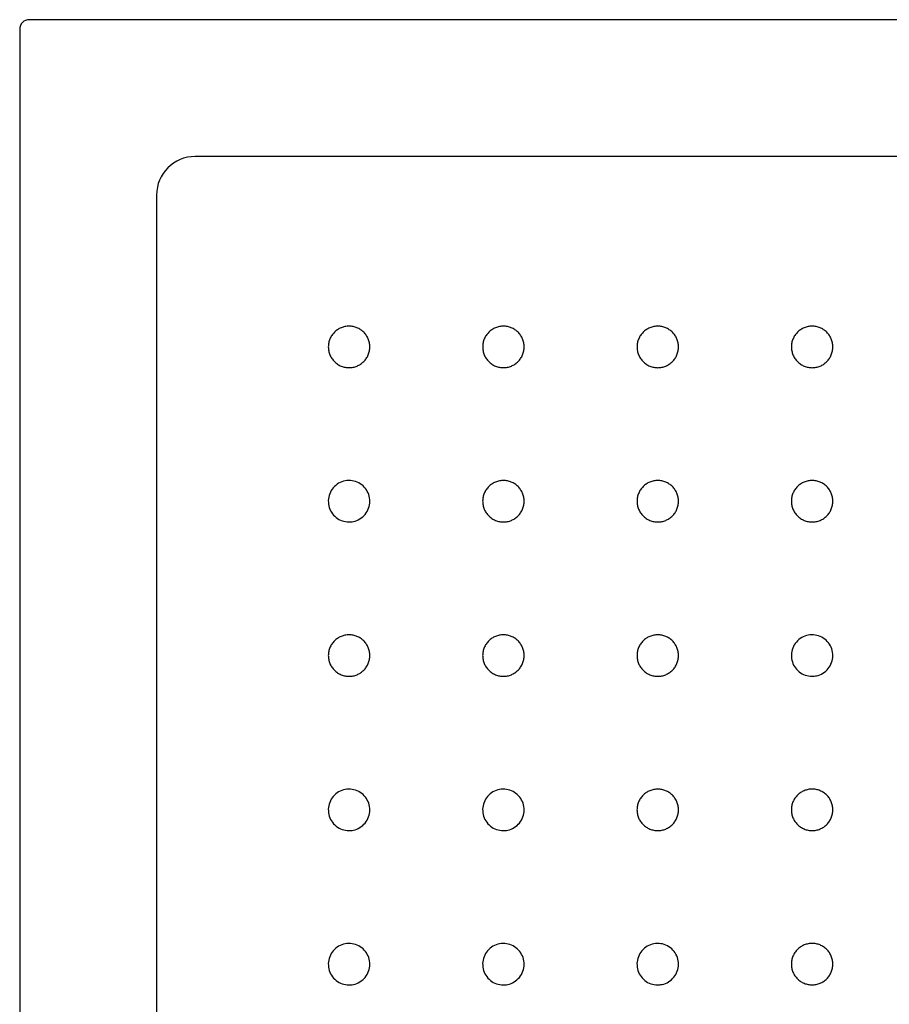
# Model space of a CAD drawing. Header units: millimetres. Extents: x 5596.82 to 5597.72, y 3152.67 to 3153.67.
# Tile 2 of 4: x 5596.82 to 5597.27, y 3153.16 to 3153.67. Entities that reach past the tile are written whole.
import ezdxf

# ---------------------------------------------------------------- set-up
doc = ezdxf.new("R2010")
doc.units = ezdxf.units.MM
doc.layers.add('SANINDUSA', color=3, linetype='Continuous')

msp = doc.modelspace()

# ---------------------------------------------------------------- linework, layer by layer
at = {"layer": 'SANINDUSA'}
for p, q in [((5597.7165, 3153.66878), (5596.8251, 3153.66878)), ((5596.8201, 3153.66378), (5596.8201, 3152.67238)), ((5597.63058, 3153.59784), (5596.91102, 3153.59784)), ((5596.89104, 3153.57786), (5596.89104, 3152.7583))]:
    msp.add_line(p, q, dxfattribs=at)
for centre, major_axis, ratio, start_param, end_param in [((5596.8251, 3153.66378), (0.00354, -0.00354), 0.999695, 2.356347, 3.926839), ((5596.91106, 3153.57782), (0.01417, -0.01417), 0.997933, 2.356803, 3.926382)]:
    msp.add_ellipse(centre, major_axis=major_axis, ratio=ratio, start_param=start_param, end_param=end_param, dxfattribs=at)
for points, knots in [([(5596.9908, 3153.4884), (5596.99009, 3153.4884), (5596.98939, 3153.48847), (5596.98836, 3153.48868), (5596.98802, 3153.48876), (5596.98734, 3153.48896), (5596.98701, 3153.48909), (5596.98603, 3153.48949), (5596.98541, 3153.48982), (5596.98454, 3153.4904), (5596.98425, 3153.49062), (5596.98371, 3153.49107), (5596.98345, 3153.4913), (5596.9827, 3153.49205), (5596.98226, 3153.49259), (5596.98167, 3153.49347), (5596.98148, 3153.49377), (5596.98115, 3153.49439), (5596.98085, 3153.49503), (5596.98062, 3153.49569), (5596.98041, 3153.49636), (5596.98033, 3153.49671), (5596.98012, 3153.49775), (5596.98005, 3153.49844), (5596.98005, 3153.49949), (5596.98007, 3153.49985), (5596.98014, 3153.50055), (5596.98019, 3153.5009), (5596.98039, 3153.50194), (5596.9806, 3153.50261), (5596.981, 3153.50358), (5596.98115, 3153.5039), (5596.98148, 3153.50453), (5596.98166, 3153.50483), (5596.98225, 3153.5057), (5596.98269, 3153.50624), (5596.9837, 3153.50725), (5596.98424, 3153.50769), (5596.98511, 3153.50828), (5596.98541, 3153.50846), (5596.98603, 3153.50879), (5596.98636, 3153.50894), (5596.98733, 3153.50935), (5596.988, 3153.50955), (5596.98938, 3153.50983), (5596.99009, 3153.5099), (5596.9915, 3153.5099), (5596.99219, 3153.50983), (5596.99323, 3153.50963), (5596.99358, 3153.50954), (5596.99425, 3153.50934), (5596.99491, 3153.5091), (5596.99555, 3153.5088), (5596.99617, 3153.50847), (5596.99647, 3153.50829), (5596.99736, 3153.5077), (5596.9979, 3153.50725), (5596.99864, 3153.50651), (5596.99888, 3153.50625), (5596.99933, 3153.5057), (5596.99954, 3153.50542), (5597.00013, 3153.50454), (5597.00046, 3153.50392), (5597.00086, 3153.50295), (5597.00098, 3153.50262), (5597.00119, 3153.50194), (5597.00127, 3153.5016), (5597.00148, 3153.50057), (5597.00155, 3153.49987), (5597.00155, 3153.49881), (5597.00153, 3153.49845), (5597.00146, 3153.49775), (5597.00136, 3153.49706), (5597.00119, 3153.49638), (5597.00099, 3153.49571), (5597.00087, 3153.49537), (5597.00046, 3153.49439), (5597.00013, 3153.49377), (5596.99936, 3153.49261), (5596.9989, 3153.49205), (5596.99791, 3153.49106), (5596.99737, 3153.49061), (5596.99649, 3153.49002), (5596.99619, 3153.48984), (5596.99556, 3153.48951), (5596.99525, 3153.48936), (5596.99428, 3153.48896), (5596.9936, 3153.48875), (5596.99221, 3153.48847), (5596.99151, 3153.4884), (5596.9908, 3153.4884)], [0, 0, 0, 0, 0.03125, 0.03125, 0.046875, 0.046875, 0.0625, 0.0625, 0.09375, 0.09375, 0.109375, 0.109375, 0.125, 0.125, 0.15625, 0.15625, 0.171875, 0.171875, 0.1875, 0.203125, 0.203125, 0.21875, 0.21875, 0.25, 0.25, 0.265625, 0.265625, 0.28125, 0.28125, 0.3125, 0.3125, 0.328125, 0.328125, 0.34375, 0.34375, 0.375, 0.375, 0.40625, 0.40625, 0.421875, 0.421875, 0.4375, 0.4375, 0.46875, 0.46875, 0.5, 0.5, 0.53125, 0.53125, 0.546875, 0.546875, 0.5625, 0.578125, 0.578125, 0.59375, 0.59375, 0.625, 0.625, 0.640625, 0.640625, 0.65625, 0.65625, 0.6875, 0.6875, 0.703125, 0.703125, 0.71875, 0.71875, 0.75, 0.75, 0.765625, 0.765625, 0.78125, 0.796875, 0.796875, 0.8125, 0.8125, 0.84375, 0.84375, 0.875, 0.875, 0.90625, 0.90625, 0.921875, 0.921875, 0.9375, 0.9375, 0.96875, 0.96875, 1, 1, 1, 1]), ([(5597.0708, 3153.4884), (5597.07009, 3153.4884), (5597.06939, 3153.48847), (5597.06836, 3153.48868), (5597.06802, 3153.48876), (5597.06734, 3153.48897), (5597.06701, 3153.48909), (5597.06603, 3153.48949), (5597.06541, 3153.48982), (5597.06454, 3153.49041), (5597.06425, 3153.49062), (5597.0637, 3153.49107), (5597.06344, 3153.49131), (5597.0627, 3153.49205), (5597.06225, 3153.49259), (5597.06166, 3153.49347), (5597.06148, 3153.49378), (5597.06115, 3153.4944), (5597.06085, 3153.49503), (5597.06061, 3153.49569), (5597.06041, 3153.49636), (5597.06032, 3153.49671), (5597.06012, 3153.49775), (5597.06005, 3153.49845), (5597.06005, 3153.4995), (5597.06006, 3153.49985), (5597.06013, 3153.50055), (5597.06018, 3153.5009), (5597.06039, 3153.50194), (5597.06059, 3153.50261), (5597.061, 3153.50359), (5597.06115, 3153.50391), (5597.06148, 3153.50453), (5597.06166, 3153.50483), (5597.06225, 3153.5057), (5597.06269, 3153.50625), (5597.06369, 3153.50725), (5597.06424, 3153.5077), (5597.06511, 3153.50828), (5597.06541, 3153.50846), (5597.06603, 3153.5088), (5597.06635, 3153.50895), (5597.06733, 3153.50935), (5597.068, 3153.50956), (5597.06938, 3153.50983), (5597.07009, 3153.5099), (5597.07149, 3153.5099), (5597.07219, 3153.50984), (5597.07323, 3153.50963), (5597.07358, 3153.50954), (5597.07425, 3153.50934), (5597.07491, 3153.5091), (5597.07554, 3153.5088), (5597.07617, 3153.50847), (5597.07647, 3153.50829), (5597.07735, 3153.5077), (5597.0779, 3153.50726), (5597.07864, 3153.50652), (5597.07888, 3153.50626), (5597.07933, 3153.50571), (5597.07954, 3153.50542), (5597.08012, 3153.50455), (5597.08045, 3153.50393), (5597.08086, 3153.50295), (5597.08098, 3153.50262), (5597.08119, 3153.50194), (5597.08127, 3153.5016), (5597.08148, 3153.50057), (5597.08155, 3153.49987), (5597.08155, 3153.49881), (5597.08153, 3153.49846), (5597.08146, 3153.49776), (5597.08136, 3153.49707), (5597.08119, 3153.49639), (5597.08099, 3153.49571), (5597.08087, 3153.49537), (5597.08046, 3153.4944), (5597.08013, 3153.49378), (5597.07935, 3153.49261), (5597.0789, 3153.49206), (5597.07791, 3153.49106), (5597.07737, 3153.49062), (5597.07649, 3153.49003), (5597.07618, 3153.48985), (5597.07556, 3153.48951), (5597.07525, 3153.48936), (5597.07428, 3153.48896), (5597.0736, 3153.48875), (5597.07221, 3153.48847), (5597.07151, 3153.4884), (5597.0708, 3153.4884)], [0, 0, 0, 0, 0.03125, 0.03125, 0.046875, 0.046875, 0.0625, 0.0625, 0.09375, 0.09375, 0.109375, 0.109375, 0.125, 0.125, 0.15625, 0.15625, 0.171875, 0.171875, 0.1875, 0.203125, 0.203125, 0.21875, 0.21875, 0.25, 0.25, 0.265625, 0.265625, 0.28125, 0.28125, 0.3125, 0.3125, 0.328125, 0.328125, 0.34375, 0.34375, 0.375, 0.375, 0.40625, 0.40625, 0.421875, 0.421875, 0.4375, 0.4375, 0.46875, 0.46875, 0.5, 0.5, 0.53125, 0.53125, 0.546875, 0.546875, 0.5625, 0.578125, 0.578125, 0.59375, 0.59375, 0.625, 0.625, 0.640625, 0.640625, 0.65625, 0.65625, 0.6875, 0.6875, 0.703125, 0.703125, 0.71875, 0.71875, 0.75, 0.75, 0.765625, 0.765625, 0.78125, 0.796875, 0.796875, 0.8125, 0.8125, 0.84375, 0.84375, 0.875, 0.875, 0.90625, 0.90625, 0.921875, 0.921875, 0.9375, 0.9375, 0.96875, 0.96875, 1, 1, 1, 1]), ([(5597.1508, 3153.48839), (5597.15009, 3153.48839), (5597.14939, 3153.48846), (5597.14836, 3153.48866), (5597.14802, 3153.48875), (5597.14734, 3153.48895), (5597.14701, 3153.48907), (5597.14603, 3153.48948), (5597.14541, 3153.48981), (5597.14454, 3153.49039), (5597.14425, 3153.4906), (5597.1437, 3153.49105), (5597.14344, 3153.49129), (5597.1427, 3153.49203), (5597.14225, 3153.49257), (5597.14166, 3153.49346), (5597.14148, 3153.49376), (5597.14115, 3153.49438), (5597.14085, 3153.49502), (5597.14061, 3153.49567), (5597.14041, 3153.49635), (5597.14032, 3153.49669), (5597.14012, 3153.49773), (5597.14005, 3153.49843), (5597.14005, 3153.49948), (5597.14006, 3153.49983), (5597.14013, 3153.50054), (5597.14018, 3153.50089), (5597.14039, 3153.50192), (5597.14059, 3153.50259), (5597.141, 3153.50357), (5597.14115, 3153.50389), (5597.14148, 3153.50451), (5597.14166, 3153.50482), (5597.14225, 3153.50569), (5597.14269, 3153.50623), (5597.14369, 3153.50724), (5597.14424, 3153.50768), (5597.14511, 3153.50827), (5597.14541, 3153.50845), (5597.14603, 3153.50878), (5597.14635, 3153.50893), (5597.14733, 3153.50934), (5597.148, 3153.50954), (5597.14938, 3153.50982), (5597.15009, 3153.50989), (5597.15149, 3153.50989), (5597.15219, 3153.50982), (5597.15323, 3153.50961), (5597.15358, 3153.50953), (5597.15425, 3153.50932), (5597.15491, 3153.50909), (5597.15554, 3153.50879), (5597.15617, 3153.50846), (5597.15647, 3153.50828), (5597.15735, 3153.50769), (5597.1579, 3153.50724), (5597.15864, 3153.5065), (5597.15888, 3153.50624), (5597.15933, 3153.50569), (5597.15954, 3153.50541), (5597.16012, 3153.50453), (5597.16045, 3153.50391), (5597.16086, 3153.50294), (5597.16098, 3153.5026), (5597.16119, 3153.50193), (5597.16127, 3153.50159), (5597.16148, 3153.50056), (5597.16155, 3153.49986), (5597.16155, 3153.4988), (5597.16153, 3153.49844), (5597.16146, 3153.49774), (5597.16136, 3153.49705), (5597.16119, 3153.49637), (5597.16099, 3153.49569), (5597.16087, 3153.49536), (5597.16046, 3153.49438), (5597.16013, 3153.49376), (5597.15935, 3153.4926), (5597.1589, 3153.49204), (5597.15791, 3153.49105), (5597.15737, 3153.4906), (5597.15649, 3153.49001), (5597.15618, 3153.48983), (5597.15556, 3153.4895), (5597.15525, 3153.48935), (5597.15428, 3153.48894), (5597.1536, 3153.48874), (5597.15221, 3153.48846), (5597.15151, 3153.48839), (5597.1508, 3153.48839)], [0, 0, 0, 0, 0.03125, 0.03125, 0.046875, 0.046875, 0.0625, 0.0625, 0.09375, 0.09375, 0.109375, 0.109375, 0.125, 0.125, 0.15625, 0.15625, 0.171875, 0.171875, 0.1875, 0.203125, 0.203125, 0.21875, 0.21875, 0.25, 0.25, 0.265625, 0.265625, 0.28125, 0.28125, 0.3125, 0.3125, 0.328125, 0.328125, 0.34375, 0.34375, 0.375, 0.375, 0.40625, 0.40625, 0.421875, 0.421875, 0.4375, 0.4375, 0.46875, 0.46875, 0.5, 0.5, 0.53125, 0.53125, 0.546875, 0.546875, 0.5625, 0.578125, 0.578125, 0.59375, 0.59375, 0.625, 0.625, 0.640625, 0.640625, 0.65625, 0.65625, 0.6875, 0.6875, 0.703125, 0.703125, 0.71875, 0.71875, 0.75, 0.75, 0.765625, 0.765625, 0.78125, 0.796875, 0.796875, 0.8125, 0.8125, 0.84375, 0.84375, 0.875, 0.875, 0.90625, 0.90625, 0.921875, 0.921875, 0.9375, 0.9375, 0.96875, 0.96875, 1, 1, 1, 1]), ([(5597.2308, 3153.48839), (5597.23009, 3153.48839), (5597.22939, 3153.48846), (5597.22836, 3153.48867), (5597.22802, 3153.48875), (5597.22734, 3153.48896), (5597.22701, 3153.48908), (5597.22603, 3153.48948), (5597.22541, 3153.48981), (5597.22454, 3153.4904), (5597.22425, 3153.49061), (5597.22371, 3153.49106), (5597.22344, 3153.49129), (5597.2227, 3153.49204), (5597.22226, 3153.49258), (5597.22167, 3153.49346), (5597.22148, 3153.49377), (5597.22115, 3153.49439), (5597.22085, 3153.49502), (5597.22062, 3153.49568), (5597.22041, 3153.49635), (5597.22032, 3153.4967), (5597.22012, 3153.49774), (5597.22005, 3153.49844), (5597.22005, 3153.49949), (5597.22006, 3153.49984), (5597.22013, 3153.50054), (5597.22019, 3153.50089), (5597.22039, 3153.50193), (5597.22059, 3153.5026), (5597.221, 3153.50357), (5597.22115, 3153.5039), (5597.22148, 3153.50452), (5597.22166, 3153.50482), (5597.22225, 3153.50569), (5597.22269, 3153.50624), (5597.22369, 3153.50724), (5597.22424, 3153.50769), (5597.22511, 3153.50827), (5597.22541, 3153.50845), (5597.22603, 3153.50878), (5597.22636, 3153.50894), (5597.22733, 3153.50934), (5597.228, 3153.50954), (5597.22938, 3153.50982), (5597.23009, 3153.50989), (5597.2315, 3153.50989), (5597.23219, 3153.50982), (5597.23323, 3153.50962), (5597.23358, 3153.50953), (5597.23425, 3153.50933), (5597.23491, 3153.50909), (5597.23555, 3153.50879), (5597.23617, 3153.50846), (5597.23647, 3153.50828), (5597.23736, 3153.50769), (5597.2379, 3153.50725), (5597.23864, 3153.5065), (5597.23888, 3153.50624), (5597.23933, 3153.5057), (5597.23954, 3153.50541), (5597.24013, 3153.50453), (5597.24046, 3153.50392), (5597.24086, 3153.50294), (5597.24098, 3153.50261), (5597.24119, 3153.50193), (5597.24127, 3153.50159), (5597.24148, 3153.50056), (5597.24155, 3153.49986), (5597.24155, 3153.4988), (5597.24153, 3153.49845), (5597.24146, 3153.49775), (5597.24136, 3153.49705), (5597.24119, 3153.49637), (5597.24099, 3153.4957), (5597.24087, 3153.49536), (5597.24046, 3153.49438), (5597.24013, 3153.49377), (5597.23936, 3153.4926), (5597.2389, 3153.49205), (5597.23791, 3153.49105), (5597.23737, 3153.49061), (5597.23649, 3153.49002), (5597.23619, 3153.48983), (5597.23556, 3153.4895), (5597.23525, 3153.48935), (5597.23428, 3153.48895), (5597.2336, 3153.48874), (5597.23221, 3153.48846), (5597.23151, 3153.48839), (5597.2308, 3153.48839)], [0, 0, 0, 0, 0.03125, 0.03125, 0.046875, 0.046875, 0.0625, 0.0625, 0.09375, 0.09375, 0.109375, 0.109375, 0.125, 0.125, 0.15625, 0.15625, 0.171875, 0.171875, 0.1875, 0.203125, 0.203125, 0.21875, 0.21875, 0.25, 0.25, 0.265625, 0.265625, 0.28125, 0.28125, 0.3125, 0.3125, 0.328125, 0.328125, 0.34375, 0.34375, 0.375, 0.375, 0.40625, 0.40625, 0.421875, 0.421875, 0.4375, 0.4375, 0.46875, 0.46875, 0.5, 0.5, 0.53125, 0.53125, 0.546875, 0.546875, 0.5625, 0.578125, 0.578125, 0.59375, 0.59375, 0.625, 0.625, 0.640625, 0.640625, 0.65625, 0.65625, 0.6875, 0.6875, 0.703125, 0.703125, 0.71875, 0.71875, 0.75, 0.75, 0.765625, 0.765625, 0.78125, 0.796875, 0.796875, 0.8125, 0.8125, 0.84375, 0.84375, 0.875, 0.875, 0.90625, 0.90625, 0.921875, 0.921875, 0.9375, 0.9375, 0.96875, 0.96875, 1, 1, 1, 1]), ([(5596.9908, 3153.40841), (5596.98959, 3153.40852), (5596.98717, 3153.40876), (5596.98396, 3153.41061), (5596.98151, 3153.41334), (5596.98011, 3153.41675), (5596.97992, 3153.42042), (5596.98095, 3153.42395), (5596.98309, 3153.42694), (5596.98611, 3153.42905), (5596.98965, 3153.43005), (5596.99332, 3153.42982), (5596.99671, 3153.42838), (5596.99943, 3153.42591), (5597.00118, 3153.42267), (5597.00175, 3153.41904), (5597.0011, 3153.41542), (5596.99928, 3153.41222), (5596.99651, 3153.40982), (5596.99351, 3153.40858), (5596.99155, 3153.40845), (5596.9908, 3153.40841)], [0, 0, 0, 0, 0.05368, 0.10736, 0.161044, 0.214734, 0.268429, 0.322125, 0.37582, 0.429511, 0.483197, 0.53688, 0.590562, 0.644245, 0.697932, 0.751624, 0.805319, 0.859016, 0.91271, 0.966399, 1, 1, 1, 1]), ([(5597.07079, 3153.40841), (5597.07008, 3153.40841), (5597.06939, 3153.40848), (5597.06836, 3153.40869), (5597.06801, 3153.40877), (5597.06734, 3153.40897), (5597.067, 3153.4091), (5597.06603, 3153.4095), (5597.06541, 3153.40983), (5597.06453, 3153.41041), (5597.06425, 3153.41063), (5597.0637, 3153.41107), (5597.06344, 3153.41131), (5597.0627, 3153.41206), (5597.06225, 3153.4126), (5597.06166, 3153.41348), (5597.06148, 3153.41378), (5597.06115, 3153.4144), (5597.06085, 3153.41504), (5597.06061, 3153.4157), (5597.06041, 3153.41637), (5597.06032, 3153.41671), (5597.06011, 3153.41776), (5597.06004, 3153.41845), (5597.06004, 3153.4195), (5597.06006, 3153.41986), (5597.06013, 3153.42056), (5597.06018, 3153.42091), (5597.06039, 3153.42195), (5597.06059, 3153.42262), (5597.06099, 3153.42359), (5597.06115, 3153.42391), (5597.06148, 3153.42454), (5597.06166, 3153.42484), (5597.06224, 3153.42571), (5597.06269, 3153.42625), (5597.06369, 3153.42726), (5597.06423, 3153.4277), (5597.06511, 3153.42829), (5597.06541, 3153.42847), (5597.06603, 3153.4288), (5597.06635, 3153.42895), (5597.06733, 3153.42936), (5597.068, 3153.42956), (5597.06938, 3153.42984), (5597.07009, 3153.42991), (5597.07149, 3153.42991), (5597.07219, 3153.42984), (5597.07323, 3153.42964), (5597.07357, 3153.42955), (5597.07425, 3153.42935), (5597.07491, 3153.42911), (5597.07554, 3153.42881), (5597.07616, 3153.42848), (5597.07647, 3153.4283), (5597.07735, 3153.42771), (5597.07789, 3153.42726), (5597.07864, 3153.42652), (5597.07887, 3153.42626), (5597.07932, 3153.42572), (5597.07953, 3153.42543), (5597.08012, 3153.42455), (5597.08045, 3153.42394), (5597.08086, 3153.42296), (5597.08098, 3153.42263), (5597.08118, 3153.42195), (5597.08127, 3153.42161), (5597.08147, 3153.42058), (5597.08154, 3153.41988), (5597.08154, 3153.41882), (5597.08153, 3153.41846), (5597.08146, 3153.41777), (5597.08136, 3153.41707), (5597.08119, 3153.41639), (5597.08098, 3153.41572), (5597.08086, 3153.41538), (5597.08046, 3153.4144), (5597.08013, 3153.41379), (5597.07935, 3153.41262), (5597.0789, 3153.41206), (5597.07791, 3153.41107), (5597.07737, 3153.41063), (5597.07649, 3153.41004), (5597.07618, 3153.40985), (5597.07556, 3153.40952), (5597.07524, 3153.40937), (5597.07427, 3153.40897), (5597.0736, 3153.40876), (5597.07221, 3153.40848), (5597.0715, 3153.40841), (5597.07079, 3153.40841)], [0, 0, 0, 0, 0.03125, 0.03125, 0.046875, 0.046875, 0.0625, 0.0625, 0.09375, 0.09375, 0.109375, 0.109375, 0.125, 0.125, 0.15625, 0.15625, 0.171875, 0.171875, 0.1875, 0.203125, 0.203125, 0.21875, 0.21875, 0.25, 0.25, 0.265625, 0.265625, 0.28125, 0.28125, 0.3125, 0.3125, 0.328125, 0.328125, 0.34375, 0.34375, 0.375, 0.375, 0.40625, 0.40625, 0.421875, 0.421875, 0.4375, 0.4375, 0.46875, 0.46875, 0.5, 0.5, 0.53125, 0.53125, 0.546875, 0.546875, 0.5625, 0.578125, 0.578125, 0.59375, 0.59375, 0.625, 0.625, 0.640625, 0.640625, 0.65625, 0.65625, 0.6875, 0.6875, 0.703125, 0.703125, 0.71875, 0.71875, 0.75, 0.75, 0.765625, 0.765625, 0.78125, 0.796875, 0.796875, 0.8125, 0.8125, 0.84375, 0.84375, 0.875, 0.875, 0.90625, 0.90625, 0.921875, 0.921875, 0.9375, 0.9375, 0.96875, 0.96875, 1, 1, 1, 1]), ([(5597.15079, 3153.4084), (5597.15008, 3153.4084), (5597.14939, 3153.40847), (5597.14836, 3153.40868), (5597.14801, 3153.40876), (5597.14734, 3153.40897), (5597.147, 3153.40909), (5597.14603, 3153.40949), (5597.14541, 3153.40982), (5597.14453, 3153.41041), (5597.14425, 3153.41062), (5597.1437, 3153.41107), (5597.14344, 3153.4113), (5597.1427, 3153.41205), (5597.14225, 3153.41259), (5597.14166, 3153.41347), (5597.14148, 3153.41377), (5597.14115, 3153.41439), (5597.14085, 3153.41503), (5597.14061, 3153.41569), (5597.14041, 3153.41636), (5597.14032, 3153.41671), (5597.14011, 3153.41775), (5597.14004, 3153.41844), (5597.14004, 3153.4195), (5597.14006, 3153.41985), (5597.14013, 3153.42055), (5597.14018, 3153.4209), (5597.14039, 3153.42194), (5597.14059, 3153.42261), (5597.14099, 3153.42358), (5597.14115, 3153.4239), (5597.14148, 3153.42453), (5597.14166, 3153.42483), (5597.14224, 3153.4257), (5597.14269, 3153.42625), (5597.14369, 3153.42725), (5597.14423, 3153.4277), (5597.14511, 3153.42828), (5597.14541, 3153.42846), (5597.14603, 3153.42879), (5597.14635, 3153.42895), (5597.14733, 3153.42935), (5597.148, 3153.42955), (5597.14938, 3153.42983), (5597.15009, 3153.4299), (5597.15149, 3153.4299), (5597.15219, 3153.42983), (5597.15323, 3153.42963), (5597.15357, 3153.42954), (5597.15425, 3153.42934), (5597.15491, 3153.4291), (5597.15554, 3153.4288), (5597.15616, 3153.42847), (5597.15647, 3153.42829), (5597.15735, 3153.4277), (5597.15789, 3153.42726), (5597.15864, 3153.42651), (5597.15887, 3153.42625), (5597.15932, 3153.42571), (5597.15953, 3153.42542), (5597.16012, 3153.42455), (5597.16045, 3153.42393), (5597.16086, 3153.42295), (5597.16098, 3153.42262), (5597.16118, 3153.42194), (5597.16127, 3153.4216), (5597.16147, 3153.42057), (5597.16154, 3153.41987), (5597.16155, 3153.41881), (5597.16153, 3153.41846), (5597.16146, 3153.41776), (5597.16136, 3153.41706), (5597.16119, 3153.41638), (5597.16098, 3153.41571), (5597.16086, 3153.41537), (5597.16046, 3153.4144), (5597.16013, 3153.41378), (5597.15935, 3153.41261), (5597.1589, 3153.41206), (5597.15791, 3153.41106), (5597.15737, 3153.41062), (5597.15649, 3153.41003), (5597.15618, 3153.40984), (5597.15556, 3153.40951), (5597.15524, 3153.40936), (5597.15427, 3153.40896), (5597.1536, 3153.40875), (5597.15221, 3153.40847), (5597.1515, 3153.4084), (5597.15079, 3153.4084)], [0, 0, 0, 0, 0.03125, 0.03125, 0.046875, 0.046875, 0.0625, 0.0625, 0.09375, 0.09375, 0.109375, 0.109375, 0.125, 0.125, 0.15625, 0.15625, 0.171875, 0.171875, 0.1875, 0.203125, 0.203125, 0.21875, 0.21875, 0.25, 0.25, 0.265625, 0.265625, 0.28125, 0.28125, 0.3125, 0.3125, 0.328125, 0.328125, 0.34375, 0.34375, 0.375, 0.375, 0.40625, 0.40625, 0.421875, 0.421875, 0.4375, 0.4375, 0.46875, 0.46875, 0.5, 0.5, 0.53125, 0.53125, 0.546875, 0.546875, 0.5625, 0.578125, 0.578125, 0.59375, 0.59375, 0.625, 0.625, 0.640625, 0.640625, 0.65625, 0.65625, 0.6875, 0.6875, 0.703125, 0.703125, 0.71875, 0.71875, 0.75, 0.75, 0.765625, 0.765625, 0.78125, 0.796875, 0.796875, 0.8125, 0.8125, 0.84375, 0.84375, 0.875, 0.875, 0.90625, 0.90625, 0.921875, 0.921875, 0.9375, 0.9375, 0.96875, 0.96875, 1, 1, 1, 1]), ([(5597.2308, 3153.40841), (5597.23009, 3153.40841), (5597.22939, 3153.40848), (5597.22836, 3153.40869), (5597.22802, 3153.40877), (5597.22734, 3153.40897), (5597.22701, 3153.40909), (5597.22603, 3153.4095), (5597.22541, 3153.40983), (5597.22454, 3153.41041), (5597.22425, 3153.41063), (5597.2237, 3153.41107), (5597.22344, 3153.41131), (5597.2227, 3153.41205), (5597.22225, 3153.4126), (5597.22166, 3153.41348), (5597.22148, 3153.41378), (5597.22115, 3153.4144), (5597.22085, 3153.41504), (5597.22061, 3153.4157), (5597.22041, 3153.41637), (5597.22032, 3153.41671), (5597.22012, 3153.41775), (5597.22005, 3153.41845), (5597.22005, 3153.4195), (5597.22006, 3153.41985), (5597.22013, 3153.42056), (5597.22018, 3153.42091), (5597.22039, 3153.42194), (5597.22059, 3153.42261), (5597.221, 3153.42359), (5597.22115, 3153.42391), (5597.22148, 3153.42454), (5597.22166, 3153.42484), (5597.22225, 3153.42571), (5597.22269, 3153.42625), (5597.22369, 3153.42726), (5597.22424, 3153.4277), (5597.22511, 3153.42829), (5597.22541, 3153.42847), (5597.22603, 3153.4288), (5597.22636, 3153.42895), (5597.22733, 3153.42936), (5597.228, 3153.42956), (5597.22938, 3153.42984), (5597.23009, 3153.42991), (5597.2315, 3153.42991), (5597.23219, 3153.42984), (5597.23323, 3153.42963), (5597.23358, 3153.42955), (5597.23425, 3153.42934), (5597.23491, 3153.42911), (5597.23555, 3153.42881), (5597.23617, 3153.42848), (5597.23647, 3153.4283), (5597.23735, 3153.42771), (5597.2379, 3153.42726), (5597.23864, 3153.42652), (5597.23888, 3153.42626), (5597.23933, 3153.42571), (5597.23954, 3153.42543), (5597.24012, 3153.42455), (5597.24046, 3153.42393), (5597.24086, 3153.42296), (5597.24098, 3153.42262), (5597.24119, 3153.42195), (5597.24127, 3153.42161), (5597.24148, 3153.42058), (5597.24155, 3153.41988), (5597.24155, 3153.41882), (5597.24153, 3153.41846), (5597.24146, 3153.41776), (5597.24136, 3153.41707), (5597.24119, 3153.41639), (5597.24099, 3153.41572), (5597.24087, 3153.41538), (5597.24046, 3153.4144), (5597.24013, 3153.41378), (5597.23936, 3153.41262), (5597.2389, 3153.41206), (5597.23791, 3153.41107), (5597.23737, 3153.41062), (5597.23649, 3153.41003), (5597.23618, 3153.40985), (5597.23556, 3153.40952), (5597.23525, 3153.40937), (5597.23428, 3153.40897), (5597.2336, 3153.40876), (5597.23221, 3153.40848), (5597.23151, 3153.40841), (5597.2308, 3153.40841)], [0, 0, 0, 0, 0.03125, 0.03125, 0.046875, 0.046875, 0.0625, 0.0625, 0.09375, 0.09375, 0.109375, 0.109375, 0.125, 0.125, 0.15625, 0.15625, 0.171875, 0.171875, 0.1875, 0.203125, 0.203125, 0.21875, 0.21875, 0.25, 0.25, 0.265625, 0.265625, 0.28125, 0.28125, 0.3125, 0.3125, 0.328125, 0.328125, 0.34375, 0.34375, 0.375, 0.375, 0.40625, 0.40625, 0.421875, 0.421875, 0.4375, 0.4375, 0.46875, 0.46875, 0.5, 0.5, 0.53125, 0.53125, 0.546875, 0.546875, 0.5625, 0.578125, 0.578125, 0.59375, 0.59375, 0.625, 0.625, 0.640625, 0.640625, 0.65625, 0.65625, 0.6875, 0.6875, 0.703125, 0.703125, 0.71875, 0.71875, 0.75, 0.75, 0.765625, 0.765625, 0.78125, 0.796875, 0.796875, 0.8125, 0.8125, 0.84375, 0.84375, 0.875, 0.875, 0.90625, 0.90625, 0.921875, 0.921875, 0.9375, 0.9375, 0.96875, 0.96875, 1, 1, 1, 1]), ([(5596.9908, 3153.32841), (5596.99009, 3153.32841), (5596.98939, 3153.32848), (5596.98836, 3153.32868), (5596.98802, 3153.32877), (5596.98734, 3153.32897), (5596.98701, 3153.32909), (5596.98603, 3153.3295), (5596.98541, 3153.32983), (5596.98454, 3153.33041), (5596.98425, 3153.33062), (5596.98371, 3153.33107), (5596.98345, 3153.33131), (5596.9827, 3153.33205), (5596.98226, 3153.3326), (5596.98167, 3153.33348), (5596.98148, 3153.33378), (5596.98115, 3153.3344), (5596.98085, 3153.33504), (5596.98062, 3153.3357), (5596.98041, 3153.33637), (5596.98033, 3153.33671), (5596.98012, 3153.33775), (5596.98005, 3153.33845), (5596.98005, 3153.3395), (5596.98007, 3153.33985), (5596.98014, 3153.34056), (5596.98019, 3153.34091), (5596.98039, 3153.34194), (5596.9806, 3153.34261), (5596.981, 3153.34359), (5596.98115, 3153.34391), (5596.98148, 3153.34454), (5596.98167, 3153.34484), (5596.98225, 3153.34571), (5596.98269, 3153.34625), (5596.9837, 3153.34726), (5596.98424, 3153.3477), (5596.98511, 3153.34829), (5596.98541, 3153.34847), (5596.98603, 3153.3488), (5596.98636, 3153.34895), (5596.98733, 3153.34936), (5596.988, 3153.34956), (5596.98938, 3153.34984), (5596.99009, 3153.34991), (5596.9915, 3153.34991), (5596.99219, 3153.34984), (5596.99323, 3153.34963), (5596.99358, 3153.34955), (5596.99425, 3153.34934), (5596.99491, 3153.34911), (5596.99555, 3153.34881), (5596.99617, 3153.34848), (5596.99647, 3153.3483), (5596.99736, 3153.34771), (5596.9979, 3153.34726), (5596.99864, 3153.34652), (5596.99888, 3153.34626), (5596.99933, 3153.34571), (5596.99954, 3153.34543), (5597.00012, 3153.34455), (5597.00046, 3153.34393), (5597.00086, 3153.34296), (5597.00098, 3153.34262), (5597.00119, 3153.34195), (5597.00127, 3153.34161), (5597.00148, 3153.34058), (5597.00155, 3153.33988), (5597.00155, 3153.33881), (5597.00153, 3153.33846), (5597.00146, 3153.33776), (5597.00136, 3153.33707), (5597.00119, 3153.33639), (5597.00099, 3153.33571), (5597.00087, 3153.33538), (5597.00046, 3153.3344), (5597.00013, 3153.33378), (5596.99936, 3153.33261), (5596.9989, 3153.33206), (5596.99791, 3153.33107), (5596.99737, 3153.33062), (5596.99649, 3153.33003), (5596.99618, 3153.32985), (5596.99556, 3153.32952), (5596.99525, 3153.32937), (5596.99428, 3153.32896), (5596.9936, 3153.32876), (5596.99221, 3153.32848), (5596.99151, 3153.32841), (5596.9908, 3153.32841)], [0, 0, 0, 0, 0.03125, 0.03125, 0.046875, 0.046875, 0.0625, 0.0625, 0.09375, 0.09375, 0.109375, 0.109375, 0.125, 0.125, 0.15625, 0.15625, 0.171875, 0.171875, 0.1875, 0.203125, 0.203125, 0.21875, 0.21875, 0.25, 0.25, 0.265625, 0.265625, 0.28125, 0.28125, 0.3125, 0.3125, 0.328125, 0.328125, 0.34375, 0.34375, 0.375, 0.375, 0.40625, 0.40625, 0.421875, 0.421875, 0.4375, 0.4375, 0.46875, 0.46875, 0.5, 0.5, 0.53125, 0.53125, 0.546875, 0.546875, 0.5625, 0.578125, 0.578125, 0.59375, 0.59375, 0.625, 0.625, 0.640625, 0.640625, 0.65625, 0.65625, 0.6875, 0.6875, 0.703125, 0.703125, 0.71875, 0.71875, 0.75, 0.75, 0.765625, 0.765625, 0.78125, 0.796875, 0.796875, 0.8125, 0.8125, 0.84375, 0.84375, 0.875, 0.875, 0.90625, 0.90625, 0.921875, 0.921875, 0.9375, 0.9375, 0.96875, 0.96875, 1, 1, 1, 1]), ([(5597.07079, 3153.32842), (5597.07008, 3153.32842), (5597.06938, 3153.32848), (5597.06835, 3153.32869), (5597.06801, 3153.32877), (5597.06734, 3153.32898), (5597.067, 3153.3291), (5597.06602, 3153.3295), (5597.06541, 3153.32983), (5597.06453, 3153.33042), (5597.06425, 3153.33063), (5597.0637, 3153.33108), (5597.06344, 3153.33132), (5597.06269, 3153.33206), (5597.06225, 3153.3326), (5597.06166, 3153.33348), (5597.06148, 3153.33379), (5597.06114, 3153.33441), (5597.06084, 3153.33504), (5597.06061, 3153.3357), (5597.0604, 3153.33637), (5597.06032, 3153.33672), (5597.06011, 3153.33776), (5597.06004, 3153.33846), (5597.06004, 3153.33951), (5597.06006, 3153.33986), (5597.06013, 3153.34056), (5597.06018, 3153.34092), (5597.06038, 3153.34195), (5597.06059, 3153.34262), (5597.06099, 3153.3436), (5597.06114, 3153.34392), (5597.06148, 3153.34454), (5597.06166, 3153.34484), (5597.06224, 3153.34572), (5597.06268, 3153.34626), (5597.06369, 3153.34726), (5597.06423, 3153.34771), (5597.0651, 3153.34829), (5597.0654, 3153.34847), (5597.06603, 3153.34881), (5597.06635, 3153.34896), (5597.06733, 3153.34936), (5597.068, 3153.34957), (5597.06937, 3153.34984), (5597.07009, 3153.34991), (5597.07149, 3153.34991), (5597.07219, 3153.34985), (5597.07322, 3153.34964), (5597.07357, 3153.34956), (5597.07424, 3153.34935), (5597.0749, 3153.34912), (5597.07554, 3153.34882), (5597.07616, 3153.34849), (5597.07646, 3153.3483), (5597.07735, 3153.34771), (5597.07789, 3153.34727), (5597.07863, 3153.34653), (5597.07887, 3153.34627), (5597.07932, 3153.34572), (5597.07953, 3153.34544), (5597.08012, 3153.34456), (5597.08045, 3153.34394), (5597.08085, 3153.34297), (5597.08097, 3153.34263), (5597.08118, 3153.34196), (5597.08126, 3153.34161), (5597.08147, 3153.34058), (5597.08154, 3153.33989), (5597.08154, 3153.33882), (5597.08152, 3153.33847), (5597.08146, 3153.33777), (5597.08135, 3153.33708), (5597.08118, 3153.3364), (5597.08098, 3153.33572), (5597.08086, 3153.33539), (5597.08046, 3153.33441), (5597.08013, 3153.33379), (5597.07935, 3153.33262), (5597.07889, 3153.33207), (5597.0779, 3153.33107), (5597.07736, 3153.33063), (5597.07648, 3153.33004), (5597.07618, 3153.32986), (5597.07556, 3153.32952), (5597.07524, 3153.32937), (5597.07427, 3153.32897), (5597.0736, 3153.32876), (5597.0722, 3153.32849), (5597.0715, 3153.32842), (5597.07079, 3153.32842)], [0, 0, 0, 0, 0.03125, 0.03125, 0.046875, 0.046875, 0.0625, 0.0625, 0.09375, 0.09375, 0.109375, 0.109375, 0.125, 0.125, 0.15625, 0.15625, 0.171875, 0.171875, 0.1875, 0.203125, 0.203125, 0.21875, 0.21875, 0.25, 0.25, 0.265625, 0.265625, 0.28125, 0.28125, 0.3125, 0.3125, 0.328125, 0.328125, 0.34375, 0.34375, 0.375, 0.375, 0.40625, 0.40625, 0.421875, 0.421875, 0.4375, 0.4375, 0.46875, 0.46875, 0.5, 0.5, 0.53125, 0.53125, 0.546875, 0.546875, 0.5625, 0.578125, 0.578125, 0.59375, 0.59375, 0.625, 0.625, 0.640625, 0.640625, 0.65625, 0.65625, 0.6875, 0.6875, 0.703125, 0.703125, 0.71875, 0.71875, 0.75, 0.75, 0.765625, 0.765625, 0.78125, 0.796875, 0.796875, 0.8125, 0.8125, 0.84375, 0.84375, 0.875, 0.875, 0.90625, 0.90625, 0.921875, 0.921875, 0.9375, 0.9375, 0.96875, 0.96875, 1, 1, 1, 1]), ([(5597.15079, 3153.32842), (5597.15008, 3153.32842), (5597.14938, 3153.32848), (5597.14835, 3153.32869), (5597.14801, 3153.32877), (5597.14734, 3153.32898), (5597.147, 3153.3291), (5597.14602, 3153.3295), (5597.14541, 3153.32983), (5597.14453, 3153.33042), (5597.14424, 3153.33063), (5597.1437, 3153.33108), (5597.14344, 3153.33131), (5597.14269, 3153.33206), (5597.14225, 3153.3326), (5597.14166, 3153.33348), (5597.14147, 3153.33379), (5597.14114, 3153.33441), (5597.14084, 3153.33504), (5597.14061, 3153.3357), (5597.1404, 3153.33637), (5597.14031, 3153.33672), (5597.14011, 3153.33776), (5597.14004, 3153.33846), (5597.14004, 3153.33951), (5597.14006, 3153.33986), (5597.14013, 3153.34056), (5597.14018, 3153.34091), (5597.14038, 3153.34195), (5597.14059, 3153.34262), (5597.14099, 3153.34359), (5597.14114, 3153.34392), (5597.14147, 3153.34454), (5597.14165, 3153.34484), (5597.14224, 3153.34571), (5597.14268, 3153.34626), (5597.14369, 3153.34726), (5597.14423, 3153.34771), (5597.1451, 3153.34829), (5597.1454, 3153.34847), (5597.14603, 3153.34881), (5597.14635, 3153.34896), (5597.14732, 3153.34936), (5597.14799, 3153.34957), (5597.14937, 3153.34984), (5597.15008, 3153.34991), (5597.15149, 3153.34991), (5597.15218, 3153.34985), (5597.15322, 3153.34964), (5597.15357, 3153.34955), (5597.15424, 3153.34935), (5597.1549, 3153.34911), (5597.15554, 3153.34882), (5597.15616, 3153.34849), (5597.15646, 3153.3483), (5597.15735, 3153.34771), (5597.15789, 3153.34727), (5597.15863, 3153.34653), (5597.15887, 3153.34627), (5597.15932, 3153.34572), (5597.15953, 3153.34543), (5597.16012, 3153.34456), (5597.16045, 3153.34394), (5597.16085, 3153.34297), (5597.16097, 3153.34263), (5597.16118, 3153.34196), (5597.16126, 3153.34161), (5597.16147, 3153.34058), (5597.16154, 3153.33989), (5597.16154, 3153.33882), (5597.16152, 3153.33847), (5597.16146, 3153.33777), (5597.16135, 3153.33708), (5597.16118, 3153.3364), (5597.16098, 3153.33572), (5597.16086, 3153.33539), (5597.16046, 3153.33441), (5597.16013, 3153.33379), (5597.15935, 3153.33262), (5597.15889, 3153.33207), (5597.1579, 3153.33107), (5597.15736, 3153.33063), (5597.15648, 3153.33004), (5597.15618, 3153.32986), (5597.15556, 3153.32952), (5597.15524, 3153.32937), (5597.15427, 3153.32897), (5597.15359, 3153.32876), (5597.1522, 3153.32849), (5597.1515, 3153.32842), (5597.15079, 3153.32842)], [0, 0, 0, 0, 0.03125, 0.03125, 0.046875, 0.046875, 0.0625, 0.0625, 0.09375, 0.09375, 0.109375, 0.109375, 0.125, 0.125, 0.15625, 0.15625, 0.171875, 0.171875, 0.1875, 0.203125, 0.203125, 0.21875, 0.21875, 0.25, 0.25, 0.265625, 0.265625, 0.28125, 0.28125, 0.3125, 0.3125, 0.328125, 0.328125, 0.34375, 0.34375, 0.375, 0.375, 0.40625, 0.40625, 0.421875, 0.421875, 0.4375, 0.4375, 0.46875, 0.46875, 0.5, 0.5, 0.53125, 0.53125, 0.546875, 0.546875, 0.5625, 0.578125, 0.578125, 0.59375, 0.59375, 0.625, 0.625, 0.640625, 0.640625, 0.65625, 0.65625, 0.6875, 0.6875, 0.703125, 0.703125, 0.71875, 0.71875, 0.75, 0.75, 0.765625, 0.765625, 0.78125, 0.796875, 0.796875, 0.8125, 0.8125, 0.84375, 0.84375, 0.875, 0.875, 0.90625, 0.90625, 0.921875, 0.921875, 0.9375, 0.9375, 0.96875, 0.96875, 1, 1, 1, 1]), ([(5597.2308, 3153.32843), (5597.22959, 3153.32855), (5597.22717, 3153.32878), (5597.22395, 3153.33064), (5597.2215, 3153.33336), (5597.22011, 3153.33677), (5597.21991, 3153.34044), (5597.22095, 3153.34397), (5597.22309, 3153.34696), (5597.2261, 3153.34907), (5597.22964, 3153.35007), (5597.23332, 3153.34984), (5597.2367, 3153.3484), (5597.23943, 3153.34593), (5597.24117, 3153.34269), (5597.24175, 3153.33906), (5597.2411, 3153.33544), (5597.23928, 3153.33224), (5597.2365, 3153.32984), (5597.23351, 3153.3286), (5597.23155, 3153.32847), (5597.2308, 3153.32843)], [0, 0, 0, 0, 0.053696, 0.107391, 0.161081, 0.214765, 0.268445, 0.322126, 0.375812, 0.429502, 0.483196, 0.536892, 0.590587, 0.644279, 0.697965, 0.751648, 0.805329, 0.859011, 0.912698, 0.96639, 1, 1, 1, 1]), ([(5596.9908, 3153.24841), (5596.98959, 3153.24853), (5596.98718, 3153.24876), (5596.98396, 3153.25062), (5596.98151, 3153.25335), (5596.98011, 3153.25675), (5596.97992, 3153.26043), (5596.98095, 3153.26396), (5596.9831, 3153.26695), (5596.98611, 3153.26906), (5596.98965, 3153.27005), (5596.99332, 3153.26982), (5596.99671, 3153.26839), (5596.99943, 3153.26591), (5597.00117, 3153.26268), (5597.00175, 3153.25904), (5597.0011, 3153.25542), (5596.99928, 3153.25222), (5596.99651, 3153.24982), (5596.99351, 3153.24858), (5596.99155, 3153.24846), (5596.9908, 3153.24841)], [0, 0, 0, 0, 0.053668, 0.107338, 0.161019, 0.214714, 0.26842, 0.322128, 0.375831, 0.429521, 0.4832, 0.536872, 0.590544, 0.644222, 0.697911, 0.751611, 0.805317, 0.859023, 0.912722, 0.966406, 1, 1, 1, 1]), ([(5597.07079, 3153.24842), (5597.06958, 3153.24853), (5597.06716, 3153.24877), (5597.06394, 3153.25062), (5597.0615, 3153.25335), (5597.0601, 3153.25676), (5597.05991, 3153.26043), (5597.06094, 3153.26396), (5597.06308, 3153.26695), (5597.06609, 3153.26906), (5597.06963, 3153.27006), (5597.07331, 3153.26983), (5597.07669, 3153.2684), (5597.07941, 3153.26592), (5597.08116, 3153.26269), (5597.08174, 3153.25905), (5597.08109, 3153.25543), (5597.07927, 3153.25223), (5597.0765, 3153.24983), (5597.0735, 3153.24859), (5597.07154, 3153.24846), (5597.07079, 3153.24842)], [0, 0, 0, 0, 0.053678, 0.107354, 0.161028, 0.214708, 0.268397, 0.322094, 0.375795, 0.429494, 0.483188, 0.536875, 0.590556, 0.644233, 0.697912, 0.751595, 0.805287, 0.858986, 0.912688, 0.966387, 1, 1, 1, 1]), ([(5597.15079, 3153.24843), (5597.15007, 3153.24843), (5597.14938, 3153.2485), (5597.14835, 3153.2487), (5597.14801, 3153.24878), (5597.14733, 3153.24899), (5597.14699, 3153.24911), (5597.14602, 3153.24951), (5597.1454, 3153.24984), (5597.14452, 3153.25043), (5597.14424, 3153.25064), (5597.14369, 3153.25109), (5597.14343, 3153.25132), (5597.14269, 3153.25207), (5597.14224, 3153.25261), (5597.14165, 3153.25349), (5597.14147, 3153.2538), (5597.14114, 3153.25442), (5597.14084, 3153.25505), (5597.1406, 3153.25571), (5597.1404, 3153.25638), (5597.14031, 3153.25673), (5597.1401, 3153.25777), (5597.14003, 3153.25847), (5597.14003, 3153.25952), (5597.14005, 3153.25987), (5597.14012, 3153.26057), (5597.14017, 3153.26092), (5597.14038, 3153.26196), (5597.14058, 3153.26263), (5597.14098, 3153.2636), (5597.14114, 3153.26393), (5597.14147, 3153.26455), (5597.14165, 3153.26485), (5597.14223, 3153.26572), (5597.14268, 3153.26627), (5597.14368, 3153.26727), (5597.14422, 3153.26772), (5597.1451, 3153.2683), (5597.1454, 3153.26848), (5597.14602, 3153.26882), (5597.14634, 3153.26897), (5597.14732, 3153.26937), (5597.14799, 3153.26958), (5597.14937, 3153.26985), (5597.15008, 3153.26992), (5597.15148, 3153.26992), (5597.15218, 3153.26986), (5597.15322, 3153.26965), (5597.15356, 3153.26957), (5597.15424, 3153.26936), (5597.1549, 3153.26913), (5597.15553, 3153.26883), (5597.15615, 3153.2685), (5597.15646, 3153.26831), (5597.15734, 3153.26773), (5597.15788, 3153.26728), (5597.15863, 3153.26654), (5597.15886, 3153.26628), (5597.15931, 3153.26573), (5597.15953, 3153.26545), (5597.16011, 3153.26457), (5597.16044, 3153.26395), (5597.16085, 3153.26298), (5597.16097, 3153.26264), (5597.16117, 3153.26197), (5597.16126, 3153.26163), (5597.16146, 3153.2606), (5597.16153, 3153.2599), (5597.16154, 3153.25883), (5597.16152, 3153.25848), (5597.16145, 3153.25778), (5597.16135, 3153.25709), (5597.16118, 3153.25641), (5597.16097, 3153.25573), (5597.16085, 3153.2554), (5597.16045, 3153.25442), (5597.16012, 3153.2538), (5597.15934, 3153.25263), (5597.15889, 3153.25208), (5597.1579, 3153.25109), (5597.15736, 3153.25064), (5597.15648, 3153.25005), (5597.15617, 3153.24987), (5597.15555, 3153.24953), (5597.15523, 3153.24938), (5597.15426, 3153.24898), (5597.15359, 3153.24877), (5597.1522, 3153.2485), (5597.1515, 3153.24843), (5597.15079, 3153.24843)], [0, 0, 0, 0, 0.03125, 0.03125, 0.046875, 0.046875, 0.0625, 0.0625, 0.09375, 0.09375, 0.109375, 0.109375, 0.125, 0.125, 0.15625, 0.15625, 0.171875, 0.171875, 0.1875, 0.203125, 0.203125, 0.21875, 0.21875, 0.25, 0.25, 0.265625, 0.265625, 0.28125, 0.28125, 0.3125, 0.3125, 0.328125, 0.328125, 0.34375, 0.34375, 0.375, 0.375, 0.40625, 0.40625, 0.421875, 0.421875, 0.4375, 0.4375, 0.46875, 0.46875, 0.5, 0.5, 0.53125, 0.53125, 0.546875, 0.546875, 0.5625, 0.578125, 0.578125, 0.59375, 0.59375, 0.625, 0.625, 0.640625, 0.640625, 0.65625, 0.65625, 0.6875, 0.6875, 0.703125, 0.703125, 0.71875, 0.71875, 0.75, 0.75, 0.765625, 0.765625, 0.78125, 0.796875, 0.796875, 0.8125, 0.8125, 0.84375, 0.84375, 0.875, 0.875, 0.90625, 0.90625, 0.921875, 0.921875, 0.9375, 0.9375, 0.96875, 0.96875, 1, 1, 1, 1]), ([(5597.23079, 3153.24844), (5597.23008, 3153.24844), (5597.22938, 3153.24851), (5597.22835, 3153.24872), (5597.22801, 3153.2488), (5597.22734, 3153.24901), (5597.227, 3153.24913), (5597.22603, 3153.24953), (5597.22541, 3153.24986), (5597.22453, 3153.25045), (5597.22425, 3153.25066), (5597.2237, 3153.25111), (5597.22344, 3153.25134), (5597.22269, 3153.25209), (5597.22225, 3153.25263), (5597.22166, 3153.25351), (5597.22148, 3153.25381), (5597.22114, 3153.25443), (5597.22084, 3153.25507), (5597.22061, 3153.25573), (5597.2204, 3153.2564), (5597.22032, 3153.25675), (5597.22011, 3153.25779), (5597.22004, 3153.25848), (5597.22004, 3153.25953), (5597.22006, 3153.25989), (5597.22013, 3153.26059), (5597.22018, 3153.26094), (5597.22038, 3153.26198), (5597.22059, 3153.26265), (5597.22099, 3153.26362), (5597.22114, 3153.26394), (5597.22148, 3153.26457), (5597.22166, 3153.26487), (5597.22224, 3153.26574), (5597.22268, 3153.26629), (5597.22369, 3153.26729), (5597.22423, 3153.26773), (5597.22511, 3153.26832), (5597.22541, 3153.2685), (5597.22603, 3153.26883), (5597.22635, 3153.26899), (5597.22733, 3153.26939), (5597.228, 3153.26959), (5597.22937, 3153.26987), (5597.23009, 3153.26994), (5597.23149, 3153.26994), (5597.23219, 3153.26987), (5597.23323, 3153.26967), (5597.23357, 3153.26958), (5597.23425, 3153.26938), (5597.23491, 3153.26914), (5597.23554, 3153.26884), (5597.23616, 3153.26851), (5597.23647, 3153.26833), (5597.23735, 3153.26774), (5597.23789, 3153.2673), (5597.23864, 3153.26655), (5597.23887, 3153.26629), (5597.23932, 3153.26575), (5597.23953, 3153.26546), (5597.24012, 3153.26458), (5597.24045, 3153.26397), (5597.24086, 3153.26299), (5597.24098, 3153.26266), (5597.24118, 3153.26198), (5597.24127, 3153.26164), (5597.24147, 3153.26061), (5597.24154, 3153.25991), (5597.24155, 3153.25885), (5597.24153, 3153.2585), (5597.24146, 3153.2578), (5597.24136, 3153.2571), (5597.24119, 3153.25642), (5597.24098, 3153.25575), (5597.24086, 3153.25541), (5597.24046, 3153.25443), (5597.24013, 3153.25382), (5597.23935, 3153.25265), (5597.2389, 3153.2521), (5597.23791, 3153.2511), (5597.23737, 3153.25066), (5597.23649, 3153.25007), (5597.23618, 3153.24988), (5597.23556, 3153.24955), (5597.23524, 3153.2494), (5597.23427, 3153.249), (5597.2336, 3153.24879), (5597.23221, 3153.24851), (5597.2315, 3153.24844), (5597.23079, 3153.24844)], [0, 0, 0, 0, 0.03125, 0.03125, 0.046875, 0.046875, 0.0625, 0.0625, 0.09375, 0.09375, 0.109375, 0.109375, 0.125, 0.125, 0.15625, 0.15625, 0.171875, 0.171875, 0.1875, 0.203125, 0.203125, 0.21875, 0.21875, 0.25, 0.25, 0.265625, 0.265625, 0.28125, 0.28125, 0.3125, 0.3125, 0.328125, 0.328125, 0.34375, 0.34375, 0.375, 0.375, 0.40625, 0.40625, 0.421875, 0.421875, 0.4375, 0.4375, 0.46875, 0.46875, 0.5, 0.5, 0.53125, 0.53125, 0.546875, 0.546875, 0.5625, 0.578125, 0.578125, 0.59375, 0.59375, 0.625, 0.625, 0.640625, 0.640625, 0.65625, 0.65625, 0.6875, 0.6875, 0.703125, 0.703125, 0.71875, 0.71875, 0.75, 0.75, 0.765625, 0.765625, 0.78125, 0.796875, 0.796875, 0.8125, 0.8125, 0.84375, 0.84375, 0.875, 0.875, 0.90625, 0.90625, 0.921875, 0.921875, 0.9375, 0.9375, 0.96875, 0.96875, 1, 1, 1, 1]), ([(5596.9908, 3153.16841), (5596.98959, 3153.16853), (5596.98718, 3153.16876), (5596.98396, 3153.17062), (5596.98152, 3153.17334), (5596.98012, 3153.17675), (5596.97992, 3153.18042), (5596.98096, 3153.18396), (5596.9831, 3153.18695), (5596.98611, 3153.18906), (5596.98965, 3153.19005), (5596.99332, 3153.18982), (5596.99671, 3153.18838), (5596.99943, 3153.18591), (5597.00118, 3153.18267), (5597.00176, 3153.17904), (5597.0011, 3153.17542), (5596.99928, 3153.17222), (5596.99651, 3153.16981), (5596.99351, 3153.16858), (5596.99156, 3153.16845), (5596.9908, 3153.16841)], [0, 0, 0, 0, 0.053662, 0.107326, 0.161006, 0.214706, 0.268419, 0.322134, 0.37584, 0.429529, 0.483202, 0.536868, 0.590534, 0.64421, 0.697901, 0.751606, 0.80532, 0.859031, 0.91273, 0.966411, 1, 1, 1, 1]), ([(5597.07078, 3153.16842), (5597.06958, 3153.16853), (5597.06716, 3153.16877), (5597.06394, 3153.17062), (5597.0615, 3153.17335), (5597.0601, 3153.17676), (5597.0599, 3153.18043), (5597.06093, 3153.18396), (5597.06308, 3153.18695), (5597.06609, 3153.18906), (5597.06963, 3153.19006), (5597.0733, 3153.18983), (5597.07669, 3153.18839), (5597.07941, 3153.18592), (5597.08116, 3153.18269), (5597.08174, 3153.17905), (5597.08108, 3153.17543), (5597.07926, 3153.17223), (5597.07649, 3153.16983), (5597.0735, 3153.16859), (5597.07154, 3153.16846), (5597.07078, 3153.16842)], [0, 0, 0, 0, 0.053674, 0.107347, 0.161017, 0.214693, 0.268382, 0.322082, 0.375787, 0.429489, 0.483185, 0.53687, 0.590549, 0.644223, 0.697899, 0.751581, 0.805273, 0.858975, 0.912681, 0.966384, 1, 1, 1, 1]), ([(5597.15078, 3153.16843), (5597.14957, 3153.16855), (5597.14715, 3153.16879), (5597.14393, 3153.17064), (5597.14149, 3153.17337), (5597.14009, 3153.17677), (5597.13989, 3153.18045), (5597.14093, 3153.18398), (5597.14307, 3153.18697), (5597.14608, 3153.18908), (5597.14962, 3153.19008), (5597.1533, 3153.18985), (5597.15669, 3153.18841), (5597.15941, 3153.18594), (5597.16116, 3153.1827), (5597.16173, 3153.17907), (5597.16108, 3153.17545), (5597.15926, 3153.17225), (5597.15649, 3153.16985), (5597.15349, 3153.16861), (5597.15153, 3153.16848), (5597.15078, 3153.16843)], [0, 0, 0, 0, 0.053696, 0.10739, 0.161069, 0.21474, 0.26841, 0.322088, 0.375778, 0.429479, 0.483184, 0.536888, 0.590584, 0.64427, 0.697946, 0.751617, 0.80529, 0.858973, 0.912669, 0.966375, 1, 1, 1, 1]), ([(5597.23079, 3153.16846), (5597.23008, 3153.16846), (5597.22938, 3153.16853), (5597.22835, 3153.16873), (5597.22801, 3153.16882), (5597.22733, 3153.16902), (5597.227, 3153.16914), (5597.22602, 3153.16955), (5597.2254, 3153.16988), (5597.22453, 3153.17046), (5597.22424, 3153.17067), (5597.22369, 3153.17112), (5597.22343, 3153.17136), (5597.22269, 3153.1721), (5597.22224, 3153.17264), (5597.22165, 3153.17352), (5597.22147, 3153.17383), (5597.22114, 3153.17445), (5597.22084, 3153.17508), (5597.2206, 3153.17574), (5597.2204, 3153.17642), (5597.22031, 3153.17676), (5597.22011, 3153.1778), (5597.22004, 3153.1785), (5597.22004, 3153.17955), (5597.22005, 3153.1799), (5597.22012, 3153.18061), (5597.22017, 3153.18096), (5597.22038, 3153.18199), (5597.22058, 3153.18266), (5597.22099, 3153.18364), (5597.22114, 3153.18396), (5597.22147, 3153.18458), (5597.22165, 3153.18488), (5597.22224, 3153.18576), (5597.22268, 3153.1863), (5597.22368, 3153.1873), (5597.22423, 3153.18775), (5597.2251, 3153.18833), (5597.2254, 3153.18852), (5597.22602, 3153.18885), (5597.22635, 3153.189), (5597.22732, 3153.18941), (5597.22799, 3153.18961), (5597.22937, 3153.18988), (5597.23008, 3153.18996), (5597.23149, 3153.18996), (5597.23218, 3153.18989), (5597.23322, 3153.18968), (5597.23357, 3153.1896), (5597.23424, 3153.18939), (5597.2349, 3153.18916), (5597.23554, 3153.18886), (5597.23616, 3153.18853), (5597.23646, 3153.18835), (5597.23735, 3153.18776), (5597.23789, 3153.18731), (5597.23863, 3153.18657), (5597.23887, 3153.18631), (5597.23932, 3153.18576), (5597.23953, 3153.18548), (5597.24012, 3153.1846), (5597.24045, 3153.18398), (5597.24085, 3153.18301), (5597.24097, 3153.18267), (5597.24118, 3153.182), (5597.24127, 3153.18166), (5597.24147, 3153.18063), (5597.24154, 3153.17993), (5597.24154, 3153.17887), (5597.24153, 3153.17851), (5597.24146, 3153.17781), (5597.24135, 3153.17712), (5597.24118, 3153.17644), (5597.24098, 3153.17577), (5597.24086, 3153.17543), (5597.24046, 3153.17445), (5597.24013, 3153.17383), (5597.23935, 3153.17267), (5597.23889, 3153.17211), (5597.2379, 3153.17112), (5597.23736, 3153.17067), (5597.23648, 3153.17008), (5597.23618, 3153.1699), (5597.23556, 3153.16957), (5597.23524, 3153.16942), (5597.23427, 3153.16901), (5597.23359, 3153.16881), (5597.2322, 3153.16853), (5597.2315, 3153.16846), (5597.23079, 3153.16846)], [0, 0, 0, 0, 0.03125, 0.03125, 0.046875, 0.046875, 0.0625, 0.0625, 0.09375, 0.09375, 0.109375, 0.109375, 0.125, 0.125, 0.15625, 0.15625, 0.171875, 0.171875, 0.1875, 0.203125, 0.203125, 0.21875, 0.21875, 0.25, 0.25, 0.265625, 0.265625, 0.28125, 0.28125, 0.3125, 0.3125, 0.328125, 0.328125, 0.34375, 0.34375, 0.375, 0.375, 0.40625, 0.40625, 0.421875, 0.421875, 0.4375, 0.4375, 0.46875, 0.46875, 0.5, 0.5, 0.53125, 0.53125, 0.546875, 0.546875, 0.5625, 0.578125, 0.578125, 0.59375, 0.59375, 0.625, 0.625, 0.640625, 0.640625, 0.65625, 0.65625, 0.6875, 0.6875, 0.703125, 0.703125, 0.71875, 0.71875, 0.75, 0.75, 0.765625, 0.765625, 0.78125, 0.796875, 0.796875, 0.8125, 0.8125, 0.84375, 0.84375, 0.875, 0.875, 0.90625, 0.90625, 0.921875, 0.921875, 0.9375, 0.9375, 0.96875, 0.96875, 1, 1, 1, 1])]:
    msp.add_open_spline(points, degree=3, knots=knots, dxfattribs=at)

doc.saveas('drawing.dxf')
